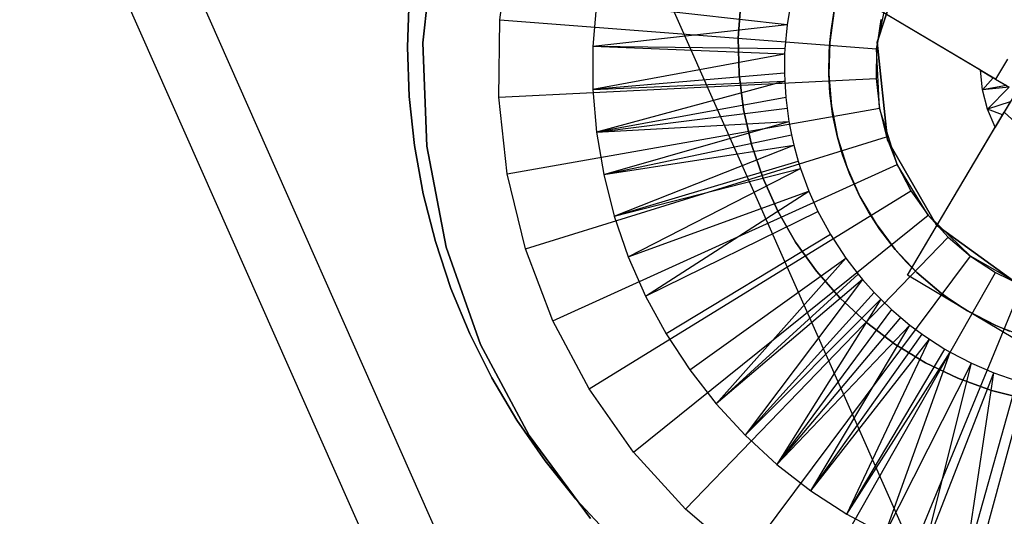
# Model space of a CAD drawing. Extents: x -390 to 397, y -401 to 400.
# Tile 108 of 192: x -350.47 to -345.26, y -160.68 to -158.06. Entities that reach past the tile are written whole.
import ezdxf

# ---------------------------------------------------------------- set-up
doc = ezdxf.new("R2010")
doc.units = 0
doc.header["$LTSCALE"] = 25.4
doc.layers.get('0').update_dxf_attribs({"linetype": 'CONTINUOUS'})

# ---------------------------------------------------------------- blocks, each defined once
blk = doc.blocks.new('FOURTY_ROUND_VII_ZWIS_STL')
at = {"color": 0}
for p, q in [((-352.3829, -145.8898, -936), (-344.7948, -163.0083, -936)), ((-352.3829, -145.8898, -936), (-344.7948, -163.0083, -936)), ((-352.3829, -145.8898, -934.5), (-344.7948, -163.0083, -934.5)), ((-352.3829, -145.8898, -934.5), (-344.7948, -163.0083, -934.5)), ((-354.4756, -146.7566, -934.1234), (-346.8425, -163.9768, -934.1234)), ((-354.4756, -146.7566, -934.1234), (-346.8425, -163.9768, -934.1234)), ((-354.8096, -146.895, -935.584), (-347.1692, -164.1314, -935.584)), ((-354.8096, -146.895, -935.584), (-347.1692, -164.1314, -935.584)), ((-348.2784, -157.6384, -895.4487), (-348.3381, -158.1807, -895.4487)), ((-348.3381, -158.1807, -897.9487), (-348.2784, -157.6384, -897.9487)), ((-348.3381, -158.1807, -897.9487), (-348.2784, -157.6384, -897.9487)), ((-348.2784, -157.6384, -895.4487), (-348.3381, -158.1807, -895.4487)), ((-347.9308, -158.0587, -893.9487), (-347.874, -157.6546, -893.9487)), ((-347.9308, -158.0587, -893.9487), (-347.874, -157.6546, -893.9487)), ((-345.7729, -157.6831, -902), (-345.9335, -158.1774, -902)), ((-345.9335, -158.1774, -900.5), (-345.7729, -157.6831, -900.5)), ((-345.7729, -157.6831, -902), (-345.9335, -158.1774, -902)), ((-345.9335, -158.1774, -900.5), (-345.7729, -157.6831, -900.5)), ((-345.3867, -158.3251, -893.9487), (-346.1691, -157.8607, -893.9487)), ((-345.3073, -158.3722, -895.9587), (-346.1691, -157.8607, -893.9487)), ((-345.3867, -158.3251, -893.9487), (-346.1691, -157.8607, -893.9487)), ((-345.3073, -158.3722, -895.9587), (-346.1691, -157.8607, -893.9487)), ((-345.9367, -158.2122, -897.9487), (-345.8737, -157.9052, -897.9487)), ((-345.9367, -158.2122, -897.9487), (-345.8737, -157.9052, -897.9487)), ((-348.4099, -157.9429, -895.43), (-348.4193, -158.2033, -895.43)), ((-348.4193, -158.2033, -899.43), (-348.4099, -157.9429, -899.43)), ((-348.4099, -157.9429, -895.43), (-348.4193, -158.2033, -895.43)), ((-348.4193, -158.2033, -899.43), (-348.4099, -157.9429, -899.43)), ((-346.6687, -158.1559, -895.43), (-346.6545, -157.967, -895.43)), ((-346.6545, -157.967, -899.43), (-346.6687, -158.1559, -899.43)), ((-346.6545, -157.967, -899.43), (-346.6687, -158.1559, -899.43)), ((-346.6687, -158.1559, -895.43), (-346.6545, -157.967, -895.43)), ((-346.3884, -157.9552, -895.3644), (-346.4102, -158.0849, -895.3644)), ((-347.4198, -157.9728, -893.9487), (-347.4382, -158.1993, -893.9487)), ((-347.4198, -157.9728, -893.9487), (-347.4382, -158.1993, -893.9487)), ((-347.4198, -157.9728, -894.3488), (-347.4382, -158.1993, -894.3488)), ((-347.4198, -157.9728, -894.3488), (-347.4382, -158.1993, -894.3488)), ((-346.4102, -158.0849, -895.3644), (-347.4198, -157.9728, -894.3488)), ((-346.4102, -158.0849, -895.3644), (-347.4198, -157.9728, -894.3488)), ((-346.1607, -158.0115, -901.9487), (-346.1847, -158.178, -901.9487)), ((-346.1607, -158.0115, -901.9487), (-346.1847, -158.178, -901.9487)), ((-346.1779, -158.1151, -895.9301), (-346.1607, -158.0115, -901.9487)), ((-346.1779, -158.1151, -895.9301), (-346.1607, -158.0115, -901.9487)), ((-346.1779, -158.1151, -895.9301), (-346.1607, -158.0115, -895.9301)), ((-347.9365, -158.4668, -893.9487), (-347.9308, -158.0587, -893.9487)), ((-347.9365, -158.4668, -893.9487), (-347.9308, -158.0587, -893.9487)), ((-347.9308, -158.0587, -893.9487), (-345.9367, -158.2122, -895.9487)), ((-347.9308, -158.0587, -893.9487), (-345.9367, -158.2122, -895.9487)), ((-345.9148, -158.0567, -895.9487), (-345.9367, -158.2122, -897.9487)), ((-345.9148, -158.0567, -895.9487), (-345.9367, -158.2122, -897.9487)), ((-345.9148, -158.0567, -895.9487), (-345.9367, -158.2122, -895.9487)), ((-345.9148, -158.0567, -895.9487), (-345.9367, -158.2122, -895.9487)), ((-346.4102, -158.0849, -895.3644), (-347.4382, -158.1993, -894.3488)), ((-346.4102, -158.0849, -895.3644), (-347.4382, -158.1993, -894.3488)), ((-346.4102, -158.0849, -895.3644), (-346.422, -158.2125, -895.3644)), ((-346.1847, -158.178, -895.9301), (-346.1779, -158.1151, -895.9301)), ((-346.1779, -158.1151, -895.9301), (-346.1847, -158.178, -901.9487)), ((-346.1779, -158.1151, -895.9301), (-346.1847, -158.178, -901.9487)), ((-346.6639, -158.3453, -895.43), (-346.6687, -158.1559, -895.43)), ((-346.6687, -158.1559, -899.43), (-346.6639, -158.3453, -899.43)), ((-346.6687, -158.1559, -899.43), (-346.6639, -158.3453, -899.43)), ((-346.6687, -158.1559, -899.43), (-346.6687, -158.1559, -895.43)), ((-346.6639, -158.3453, -895.43), (-346.6687, -158.1559, -895.43)), ((-346.6687, -158.1559, -899.43), (-346.6687, -158.1559, -895.43)), ((-348.4193, -158.2033, -895.43), (-348.4099, -158.4637, -895.43)), ((-348.4099, -158.4637, -899.43), (-348.4193, -158.2033, -899.43)), ((-348.4193, -158.2033, -895.43), (-348.4099, -158.4637, -895.43)), ((-348.4193, -158.2033, -895.43), (-348.4193, -158.2033, -899.43)), ((-348.4099, -158.4637, -899.43), (-348.4193, -158.2033, -899.43)), ((-348.4193, -158.2033, -895.43), (-348.4193, -158.2033, -899.43)), ((-348.3381, -158.1807, -895.4487), (-348.3164, -158.7258, -895.4487)), ((-348.3164, -158.7258, -897.9487), (-348.3381, -158.1807, -897.9487)), ((-348.3381, -158.1807, -897.9487), (-348.3381, -158.1807, -895.4487)), ((-348.3164, -158.7258, -897.9487), (-348.3381, -158.1807, -897.9487)), ((-348.3381, -158.1807, -895.4487), (-348.3164, -158.7258, -895.4487)), ((-348.3381, -158.1807, -897.9487), (-348.3381, -158.1807, -895.4487)), ((-347.4382, -158.1993, -893.9487), (-347.4378, -158.4266, -893.9487)), ((-347.4382, -158.1993, -893.9487), (-347.4378, -158.4266, -893.9487)), ((-347.4382, -158.1993, -893.9487), (-347.4382, -158.1993, -894.3488)), ((-347.4382, -158.1993, -894.3488), (-347.4378, -158.4266, -894.3488)), ((-347.4382, -158.1993, -893.9487), (-347.4382, -158.1993, -894.3488)), ((-346.422, -158.2125, -895.3644), (-347.4382, -158.1993, -894.3488)), ((-346.422, -158.2125, -895.3644), (-347.4382, -158.1993, -894.3488)), ((-346.4233, -158.2395, -895.3644), (-347.4382, -158.1993, -894.3488)), ((-346.4233, -158.2395, -895.3644), (-347.4382, -158.1993, -894.3488)), ((-347.4382, -158.1993, -894.3488), (-347.4378, -158.4266, -894.3488)), ((-346.422, -158.2125, -895.3644), (-346.4233, -158.2395, -895.3644)), ((-346.1899, -158.3462, -895.9301), (-346.1847, -158.178, -901.9487)), ((-346.1847, -158.178, -901.9487), (-346.1899, -158.3462, -901.9487)), ((-346.1899, -158.3462, -895.9301), (-346.1847, -158.178, -901.9487)), ((-346.1847, -158.178, -901.9487), (-346.1899, -158.3462, -901.9487)), ((-346.1899, -158.3462, -895.9301), (-346.1881, -158.2254, -895.9301)), ((-346.1881, -158.2254, -895.9301), (-346.1847, -158.178, -895.9301)), ((-346.1847, -158.178, -901.9487), (-346.1881, -158.2254, -895.9301)), ((-346.1847, -158.178, -901.9487), (-346.1881, -158.2254, -895.9301)), ((-346.1847, -158.178, -895.9301), (-346.1847, -158.178, -901.9487)), ((-346.1847, -158.178, -895.9301), (-346.1847, -158.178, -901.9487)), ((-345.9367, -158.2122, -897.9487), (-345.9389, -158.3691, -895.9487)), ((-345.9367, -158.2122, -895.9487), (-345.9389, -158.3691, -895.9487)), ((-345.9367, -158.2122, -897.9487), (-345.9389, -158.3691, -895.9487)), ((-345.9367, -158.2122, -895.9487), (-345.9389, -158.3691, -895.9487)), ((-345.9214, -158.5251, -897.9487), (-345.9367, -158.2122, -897.9487)), ((-345.9367, -158.2122, -895.9487), (-345.9367, -158.2122, -897.9487)), ((-345.9367, -158.2122, -895.9487), (-345.9367, -158.2122, -897.9487)), ((-345.9214, -158.5251, -897.9487), (-345.9367, -158.2122, -897.9487)), ((-345.9335, -158.1774, -902), (-345.8792, -158.6944, -902)), ((-345.8792, -158.6944, -900.5), (-345.9335, -158.1774, -900.5)), ((-345.9335, -158.1774, -902), (-345.8792, -158.6944, -902)), ((-345.9335, -158.1774, -902), (-345.9335, -158.1774, -900.5)), ((-345.8792, -158.6944, -900.5), (-345.9335, -158.1774, -900.5)), ((-345.9335, -158.1774, -902), (-345.9335, -158.1774, -900.5)), ((-346.4233, -158.2395, -895.3644), (-347.4378, -158.4266, -894.3488)), ((-346.4233, -158.2395, -895.3644), (-347.4378, -158.4266, -894.3488)), ((-346.4233, -158.2395, -895.3644), (-346.4243, -158.3407, -895.3644)), ((-345.2448, -158.2669, -895.9587), (-345.3073, -158.3722, -895.9587)), ((-345.3764, -158.4285, -893.9487), (-345.3867, -158.3251, -893.9487)), ((-345.3867, -158.3251, -893.9487), (-345.3201, -158.3646, -894.8678)), ((-345.3867, -158.3251, -893.9487), (-345.3201, -158.3646, -894.8678)), ((-345.3764, -158.4285, -893.9487), (-345.3867, -158.3251, -893.9487)), ((-347.9365, -158.4668, -893.9487), (-345.9389, -158.3691, -895.9487)), ((-347.9365, -158.4668, -893.9487), (-345.9389, -158.3691, -895.9487)), ((-346.4243, -158.3407, -895.3644), (-347.4378, -158.4266, -894.3488)), ((-346.4243, -158.3407, -895.3644), (-347.4378, -158.4266, -894.3488)), ((-347.4378, -158.4266, -894.3488), (-346.4231, -158.3828, -895.3644)), ((-347.4378, -158.4266, -894.3488), (-346.4231, -158.3828, -895.3644)), ((-346.4231, -158.3828, -895.3644), (-347.4186, -158.6531, -894.3488)), ((-346.4231, -158.3828, -895.3644), (-347.4186, -158.6531, -894.3488)), ((-346.6404, -158.5332, -895.43), (-346.6639, -158.3453, -895.43)), ((-346.6639, -158.3453, -899.43), (-346.6404, -158.5332, -899.43)), ((-346.6639, -158.3453, -899.43), (-346.6404, -158.5332, -899.43)), ((-346.6639, -158.3453, -899.43), (-346.6639, -158.3453, -895.43)), ((-346.6404, -158.5332, -895.43), (-346.6639, -158.3453, -895.43)), ((-346.6639, -158.3453, -899.43), (-346.6639, -158.3453, -895.43)), ((-346.4243, -158.3407, -895.3644), (-346.4231, -158.3828, -895.3644)), ((-346.4231, -158.3828, -895.3644), (-346.4172, -158.4686, -895.3644)), ((-346.1839, -158.447, -895.9301), (-346.1899, -158.3462, -901.9487)), ((-346.1899, -158.3462, -901.9487), (-346.1762, -158.5138, -901.9487)), ((-346.1839, -158.447, -895.9301), (-346.1899, -158.3462, -901.9487)), ((-346.1839, -158.447, -895.9301), (-346.1899, -158.3462, -895.9301)), ((-346.1899, -158.3462, -895.9301), (-346.1899, -158.3462, -901.9487)), ((-346.1899, -158.3462, -895.9301), (-346.1899, -158.3462, -901.9487)), ((-346.1899, -158.3462, -901.9487), (-346.1762, -158.5138, -901.9487)), ((-345.9389, -158.3691, -895.9487), (-345.9214, -158.5251, -897.9487)), ((-345.9389, -158.3691, -895.9487), (-345.9214, -158.5251, -897.9487)), ((-345.9389, -158.3691, -895.9487), (-345.9214, -158.5251, -895.9487)), ((-345.9389, -158.3691, -895.9487), (-345.9214, -158.5251, -895.9487)), ((-345.3764, -158.4285, -893.9487), (-345.3201, -158.3646, -894.8678)), ((-345.3764, -158.4285, -893.9487), (-345.3201, -158.3646, -894.8678)), ((-345.3201, -158.3646, -894.8678), (-345.2498, -158.4063, -895.7864)), ((-345.3201, -158.3646, -894.8678), (-345.2498, -158.4063, -895.7864)), ((-345.3073, -158.3722, -895.9587), (-345.2361, -158.4145, -895.9587)), ((-347.4378, -158.4266, -893.9487), (-347.4186, -158.6531, -893.9487)), ((-347.4378, -158.4266, -893.9487), (-347.4186, -158.6531, -893.9487)), ((-347.4378, -158.4266, -893.9487), (-347.4378, -158.4266, -894.3488)), ((-347.4378, -158.4266, -894.3488), (-347.4186, -158.6531, -894.3488)), ((-347.4378, -158.4266, -893.9487), (-347.4378, -158.4266, -894.3488)), ((-347.4378, -158.4266, -894.3488), (-347.4186, -158.6531, -894.3488)), ((-345.2498, -158.4063, -895.7864), (-345.3764, -158.4285, -893.9487)), ((-345.2498, -158.4063, -895.7864), (-345.3764, -158.4285, -893.9487)), ((-345.2361, -158.4145, -895.9587), (-345.3764, -158.4285, -893.9487)), ((-345.2361, -158.4145, -895.9587), (-345.3764, -158.4285, -893.9487)), ((-345.3503, -158.531, -893.9487), (-345.3764, -158.4285, -893.9487)), ((-345.3503, -158.531, -893.9487), (-345.3764, -158.4285, -893.9487)), ((-345.2361, -158.4145, -895.9587), (-345.3503, -158.531, -893.9487)), ((-345.2361, -158.4145, -895.9587), (-345.3503, -158.531, -893.9487)), ((-348.4099, -158.4637, -895.43), (-348.3821, -158.7227, -895.43)), ((-348.3821, -158.7227, -899.43), (-348.4099, -158.4637, -899.43)), ((-348.4099, -158.4637, -895.43), (-348.3821, -158.7227, -895.43)), ((-348.4099, -158.4637, -895.43), (-348.4099, -158.4637, -899.43)), ((-348.3821, -158.7227, -899.43), (-348.4099, -158.4637, -899.43)), ((-348.4099, -158.4637, -895.43), (-348.4099, -158.4637, -899.43)), ((-347.891, -158.8724, -893.9487), (-347.9365, -158.4668, -893.9487)), ((-347.891, -158.8724, -893.9487), (-347.9365, -158.4668, -893.9487)), ((-346.4172, -158.4686, -895.3644), (-347.4186, -158.6531, -894.3488)), ((-346.4172, -158.4686, -895.3644), (-347.4186, -158.6531, -894.3488)), ((-346.4172, -158.4686, -895.3644), (-346.4109, -158.5257, -895.3644)), ((-346.1762, -158.5138, -895.9301), (-346.1839, -158.447, -895.9301)), ((-346.1839, -158.447, -895.9301), (-346.1762, -158.5138, -901.9487)), ((-346.1839, -158.447, -895.9301), (-346.1762, -158.5138, -901.9487)), ((-345.2203, -158.4761, -895.9587), (-345.2626, -158.5474, -895.9587)), ((-347.891, -158.8724, -893.9487), (-345.9214, -158.5251, -895.9487)), ((-347.891, -158.8724, -893.9487), (-345.9214, -158.5251, -895.9487)), ((-347.4186, -158.6531, -894.3488), (-346.4109, -158.5257, -895.3644)), ((-347.4186, -158.6531, -894.3488), (-346.4109, -158.5257, -895.3644)), ((-346.5982, -158.7179, -895.43), (-346.6404, -158.5332, -895.43)), ((-346.6404, -158.5332, -899.43), (-346.5982, -158.7179, -899.43)), ((-346.6404, -158.5332, -899.43), (-346.5982, -158.7179, -899.43)), ((-346.6404, -158.5332, -899.43), (-346.6404, -158.5332, -895.43)), ((-346.5982, -158.7179, -895.43), (-346.6404, -158.5332, -895.43)), ((-346.6404, -158.5332, -899.43), (-346.6404, -158.5332, -895.43)), ((-346.4109, -158.5257, -895.3644), (-346.4006, -158.5957, -895.3644)), ((-346.1696, -158.5569, -895.9301), (-346.1762, -158.5138, -895.9301)), ((-346.1762, -158.5138, -895.9301), (-346.1762, -158.5138, -901.9487)), ((-346.1762, -158.5138, -901.9487), (-346.1696, -158.5569, -895.9301)), ((-346.1762, -158.5138, -895.9301), (-346.1762, -158.5138, -901.9487)), ((-346.1438, -158.6789, -895.9301), (-346.1762, -158.5138, -901.9487)), ((-346.1762, -158.5138, -901.9487), (-346.1438, -158.6789, -901.9487)), ((-346.1438, -158.6789, -895.9301), (-346.1762, -158.5138, -901.9487)), ((-346.1762, -158.5138, -901.9487), (-346.1696, -158.5569, -895.9301)), ((-346.1762, -158.5138, -901.9487), (-346.1438, -158.6789, -901.9487)), ((-345.9214, -158.5251, -897.9487), (-345.8845, -158.6777, -895.9487)), ((-345.8287, -158.8245, -897.9487), (-345.9214, -158.5251, -897.9487)), ((-345.9214, -158.5251, -895.9487), (-345.9214, -158.5251, -897.9487)), ((-345.9214, -158.5251, -895.9487), (-345.9214, -158.5251, -897.9487)), ((-345.9214, -158.5251, -895.9487), (-345.8845, -158.6777, -895.9487)), ((-345.9214, -158.5251, -897.9487), (-345.8845, -158.6777, -895.9487)), ((-345.8287, -158.8245, -897.9487), (-345.9214, -158.5251, -897.9487)), ((-345.9214, -158.5251, -895.9487), (-345.8845, -158.6777, -895.9487)), ((-345.2297, -158.492, -895.7602), (-345.3503, -158.531, -893.9487)), ((-345.2297, -158.492, -895.7602), (-345.3503, -158.531, -893.9487)), ((-345.3097, -158.6268, -893.9487), (-345.3503, -158.531, -893.9487)), ((-345.3097, -158.6268, -893.9487), (-345.3503, -158.531, -893.9487)), ((-345.2702, -158.5602, -894.8678), (-345.3503, -158.531, -893.9487)), ((-345.2702, -158.5602, -894.8678), (-345.3503, -158.531, -893.9487)), ((-345.2297, -158.492, -895.7602), (-345.2702, -158.5602, -894.8678)), ((-345.2297, -158.492, -895.7602), (-345.2702, -158.5602, -894.8678)), ((-346.1438, -158.6789, -895.9301), (-346.1696, -158.5569, -895.9301)), ((-345.7741, -159.4092, -893.9487), (-345.2626, -158.5474, -895.9587)), ((-345.7741, -159.4092, -893.9487), (-345.2626, -158.5474, -895.9587)), ((-345.2702, -158.5602, -894.8678), (-345.3097, -158.6268, -893.9487)), ((-345.2702, -158.5602, -894.8678), (-345.3097, -158.6268, -893.9487)), ((-345.2626, -158.5474, -895.9587), (-345.0157, -158.7702, -895.8271)), ((-347.4186, -158.6531, -894.3488), (-346.4006, -158.5957, -895.3644)), ((-347.4186, -158.6531, -894.3488), (-346.4006, -158.5957, -895.3644)), ((-347.3808, -158.8772, -894.3488), (-346.4006, -158.5957, -895.3644)), ((-347.3808, -158.8772, -894.3488), (-346.4006, -158.5957, -895.3644)), ((-346.4006, -158.5957, -895.3644), (-346.3871, -158.667, -895.3644)), ((-345.7741, -159.4092, -893.9487), (-345.3097, -158.6268, -893.9487)), ((-345.7741, -159.4092, -893.9487), (-345.3097, -158.6268, -893.9487)), ((-347.795, -159.2691, -893.9487), (-345.8845, -158.6777, -895.9487)), ((-347.795, -159.2691, -893.9487), (-345.8845, -158.6777, -895.9487)), ((-347.4186, -158.6531, -893.9487), (-347.3808, -158.8772, -893.9487)), ((-347.4186, -158.6531, -893.9487), (-347.3808, -158.8772, -893.9487)), ((-347.4186, -158.6531, -893.9487), (-347.4186, -158.6531, -894.3488)), ((-347.4186, -158.6531, -894.3488), (-347.3808, -158.8772, -894.3488)), ((-347.4186, -158.6531, -893.9487), (-347.4186, -158.6531, -894.3488)), ((-347.4186, -158.6531, -894.3488), (-347.3808, -158.8772, -894.3488)), ((-347.3808, -158.8772, -894.3488), (-346.3871, -158.667, -895.3644)), ((-347.3808, -158.8772, -894.3488), (-346.3871, -158.667, -895.3644)), ((-346.3871, -158.667, -895.3644), (-346.3747, -158.7213, -895.3644)), ((-346.1168, -158.7721, -895.9301), (-346.1438, -158.6789, -901.9487)), ((-346.1438, -158.6789, -901.9487), (-346.0931, -158.8393, -901.9487)), ((-346.1168, -158.7721, -895.9301), (-346.1438, -158.6789, -901.9487)), ((-346.1168, -158.7721, -895.9301), (-346.1438, -158.6789, -895.9301)), ((-346.1438, -158.6789, -895.9301), (-346.1438, -158.6789, -901.9487)), ((-346.1438, -158.6789, -895.9301), (-346.1438, -158.6789, -901.9487)), ((-346.1438, -158.6789, -901.9487), (-346.0931, -158.8393, -901.9487)), ((-345.8845, -158.6777, -895.9487), (-345.8287, -158.8245, -897.9487)), ((-345.8845, -158.6777, -895.9487), (-345.8287, -158.8245, -897.9487)), ((-345.8845, -158.6777, -895.9487), (-345.8287, -158.8245, -895.9487)), ((-345.8845, -158.6777, -895.9487), (-345.8287, -158.8245, -895.9487)), ((-345.8792, -158.6944, -902), (-345.6193, -159.1445, -902)), ((-345.6193, -159.1445, -900.5), (-345.8792, -158.6944, -900.5)), ((-345.8792, -158.6944, -902), (-345.6193, -159.1445, -902)), ((-345.8792, -158.6944, -902), (-345.8792, -158.6944, -900.5)), ((-345.6193, -159.1445, -900.5), (-345.8792, -158.6944, -900.5)), ((-345.8792, -158.6944, -902), (-345.8792, -158.6944, -900.5)), ((-348.3821, -158.7227, -895.43), (-348.3358, -158.9791, -895.43)), ((-348.3358, -158.9791, -899.43), (-348.3821, -158.7227, -899.43)), ((-348.3821, -158.7227, -895.43), (-348.3358, -158.9791, -895.43)), ((-348.3821, -158.7227, -895.43), (-348.3821, -158.7227, -899.43)), ((-348.3358, -158.9791, -899.43), (-348.3821, -158.7227, -899.43)), ((-348.3821, -158.7227, -895.43), (-348.3821, -158.7227, -899.43)), ((-348.3164, -158.7258, -895.4487), (-348.2136, -159.2616, -895.4487)), ((-348.2136, -159.2616, -897.9487), (-348.3164, -158.7258, -897.9487)), ((-348.3164, -158.7258, -897.9487), (-348.3164, -158.7258, -895.4487)), ((-348.2136, -159.2616, -897.9487), (-348.3164, -158.7258, -897.9487)), ((-348.3164, -158.7258, -895.4487), (-348.2136, -159.2616, -895.4487)), ((-348.3164, -158.7258, -897.9487), (-348.3164, -158.7258, -895.4487)), ((-347.3808, -158.8772, -894.3488), (-346.3747, -158.7213, -895.3644)), ((-347.3808, -158.8772, -894.3488), (-346.3747, -158.7213, -895.3644)), ((-347.3246, -159.0974, -894.3488), (-346.3747, -158.7213, -895.3644)), ((-347.3246, -159.0974, -894.3488), (-346.3747, -158.7213, -895.3644)), ((-346.5379, -158.8974, -895.43), (-346.5982, -158.7179, -895.43)), ((-346.5982, -158.7179, -899.43), (-346.5379, -158.8974, -899.43)), ((-346.5982, -158.7179, -899.43), (-346.5379, -158.8974, -899.43)), ((-346.5982, -158.7179, -899.43), (-346.5982, -158.7179, -895.43)), ((-346.5379, -158.8974, -895.43), (-346.5982, -158.7179, -895.43)), ((-346.5982, -158.7179, -899.43), (-346.5982, -158.7179, -895.43)), ((-346.3747, -158.7213, -895.3644), (-346.3517, -158.8059, -895.3644)), ((-346.0931, -158.8393, -895.9301), (-346.1168, -158.7721, -895.9301)), ((-346.1168, -158.7721, -895.9301), (-346.0931, -158.8393, -901.9487)), ((-346.1168, -158.7721, -895.9301), (-346.0931, -158.8393, -901.9487)), ((-347.6501, -159.6507, -893.9487), (-345.8287, -158.8245, -895.9487)), ((-347.6501, -159.6507, -893.9487), (-345.8287, -158.8245, -895.9487)), ((-347.3246, -159.0974, -894.3488), (-346.3517, -158.8059, -895.3644)), ((-347.3246, -159.0974, -894.3488), (-346.3517, -158.8059, -895.3644)), ((-347.3246, -159.0974, -894.3488), (-346.3396, -158.8445, -895.3644)), ((-347.3246, -159.0974, -894.3488), (-346.3396, -158.8445, -895.3644)), ((-347.2505, -159.3123, -894.3488), (-346.3396, -158.8445, -895.3644)), ((-347.2505, -159.3123, -894.3488), (-346.3396, -158.8445, -895.3644)), ((-346.3517, -158.8059, -895.3644), (-346.3396, -158.8445, -895.3644)), ((-346.3396, -158.8445, -895.3644), (-346.2955, -158.9649, -895.3644)), ((-346.0786, -158.8761, -895.9301), (-346.0931, -158.8393, -895.9301)), ((-346.0931, -158.8393, -895.9301), (-346.0931, -158.8393, -901.9487)), ((-346.0931, -158.8393, -901.9487), (-346.0786, -158.8761, -895.9301)), ((-346.0931, -158.8393, -895.9301), (-346.0931, -158.8393, -901.9487)), ((-346.0248, -158.993, -895.9301), (-346.0931, -158.8393, -901.9487)), ((-346.0931, -158.8393, -901.9487), (-346.0248, -158.993, -901.9487)), ((-346.0248, -158.993, -895.9301), (-346.0931, -158.8393, -901.9487)), ((-346.0931, -158.8393, -901.9487), (-346.0786, -158.8761, -895.9301)), ((-346.0931, -158.8393, -901.9487), (-346.0248, -158.993, -901.9487)), ((-345.8287, -158.8245, -897.9487), (-345.755, -158.9631, -895.9487)), ((-345.6645, -159.0913, -897.9487), (-345.8287, -158.8245, -897.9487)), ((-345.8287, -158.8245, -895.9487), (-345.8287, -158.8245, -897.9487)), ((-345.8287, -158.8245, -895.9487), (-345.8287, -158.8245, -897.9487)), ((-345.8287, -158.8245, -895.9487), (-345.755, -158.9631, -895.9487)), ((-345.8287, -158.8245, -897.9487), (-345.755, -158.9631, -895.9487)), ((-345.6645, -159.0913, -897.9487), (-345.8287, -158.8245, -897.9487)), ((-345.8287, -158.8245, -895.9487), (-345.755, -158.9631, -895.9487)), ((-347.795, -159.2691, -893.9487), (-347.891, -158.8724, -893.9487)), ((-347.795, -159.2691, -893.9487), (-347.891, -158.8724, -893.9487)), ((-347.3808, -158.8772, -893.9487), (-347.3246, -159.0974, -893.9487)), ((-347.3808, -158.8772, -893.9487), (-347.3246, -159.0974, -893.9487)), ((-347.3808, -158.8772, -893.9487), (-347.3808, -158.8772, -894.3488)), ((-347.3808, -158.8772, -894.3488), (-347.3246, -159.0974, -894.3488)), ((-347.3808, -158.8772, -893.9487), (-347.3808, -158.8772, -894.3488)), ((-347.3808, -158.8772, -894.3488), (-347.3246, -159.0974, -894.3488)), ((-346.46, -159.0701, -895.43), (-346.5379, -158.8974, -895.43)), ((-346.5379, -158.8974, -899.43), (-346.46, -159.0701, -899.43)), ((-346.5379, -158.8974, -899.43), (-346.46, -159.0701, -899.43)), ((-346.5379, -158.8974, -899.43), (-346.5379, -158.8974, -895.43)), ((-346.46, -159.0701, -895.43), (-346.5379, -158.8974, -895.43)), ((-346.5379, -158.8974, -899.43), (-346.5379, -158.8974, -895.43)), ((-346.0248, -158.993, -895.9301), (-346.0786, -158.8761, -895.9301)), ((-348.3358, -158.9791, -895.43), (-348.2714, -159.2316, -895.43)), ((-348.2714, -159.2316, -899.43), (-348.3358, -158.9791, -899.43)), ((-348.3358, -158.9791, -895.43), (-348.2714, -159.2316, -895.43)), ((-348.3358, -158.9791, -895.43), (-348.3358, -158.9791, -899.43)), ((-348.2714, -159.2316, -899.43), (-348.3358, -158.9791, -899.43)), ((-348.3358, -158.9791, -895.43), (-348.3358, -158.9791, -899.43)), ((-347.4585, -160.011, -893.9487), (-345.755, -158.9631, -895.9487)), ((-347.4585, -160.011, -893.9487), (-345.755, -158.9631, -895.9487)), ((-347.2505, -159.3123, -894.3488), (-346.2955, -158.9649, -895.3644)), ((-347.2505, -159.3123, -894.3488), (-346.2955, -158.9649, -895.3644)), ((-347.1588, -159.5203, -894.3488), (-346.2955, -158.9649, -895.3644)), ((-347.1588, -159.5203, -894.3488), (-346.2955, -158.9649, -895.3644)), ((-346.2955, -158.9649, -895.3644), (-346.2471, -159.0726, -895.3644)), ((-345.9798, -159.0744, -895.9301), (-346.0248, -158.993, -901.9487)), ((-346.0248, -158.993, -901.9487), (-345.9398, -159.1381, -901.9487)), ((-345.9798, -159.0744, -895.9301), (-346.0248, -158.993, -901.9487)), ((-345.9798, -159.0744, -895.9301), (-346.0248, -158.993, -895.9301)), ((-346.0248, -158.993, -895.9301), (-346.0248, -158.993, -901.9487)), ((-346.0248, -158.993, -895.9301), (-346.0248, -158.993, -901.9487)), ((-346.0248, -158.993, -901.9487), (-345.9398, -159.1381, -901.9487)), ((-345.755, -158.9631, -895.9487), (-345.6645, -159.0913, -897.9487)), ((-345.755, -158.9631, -895.9487), (-345.6645, -159.0913, -897.9487)), ((-345.755, -158.9631, -895.9487), (-345.6645, -159.0913, -895.9487)), ((-345.755, -158.9631, -895.9487), (-345.6645, -159.0913, -895.9487)), ((-347.3246, -159.0974, -893.9487), (-347.2505, -159.3123, -893.9487)), ((-347.3246, -159.0974, -893.9487), (-347.2505, -159.3123, -893.9487)), ((-347.3246, -159.0974, -893.9487), (-347.3246, -159.0974, -894.3488)), ((-347.3246, -159.0974, -894.3488), (-347.2505, -159.3123, -894.3488)), ((-347.3246, -159.0974, -893.9487), (-347.3246, -159.0974, -894.3488)), ((-347.3246, -159.0974, -894.3488), (-347.2505, -159.3123, -894.3488)), ((-347.2232, -160.3445, -893.9487), (-345.6645, -159.0913, -895.9487)), ((-347.2232, -160.3445, -893.9487), (-345.6645, -159.0913, -895.9487)), ((-347.1588, -159.5203, -894.3488), (-346.2471, -159.0726, -895.3644)), ((-347.1588, -159.5203, -894.3488), (-346.2471, -159.0726, -895.3644)), ((-346.3653, -159.2341, -895.43), (-346.46, -159.0701, -895.43)), ((-346.46, -159.0701, -899.43), (-346.3653, -159.2341, -899.43)), ((-346.46, -159.0701, -899.43), (-346.3653, -159.2341, -899.43)), ((-346.46, -159.0701, -899.43), (-346.46, -159.0701, -895.43)), ((-346.3653, -159.2341, -895.43), (-346.46, -159.0701, -895.43)), ((-346.46, -159.0701, -899.43), (-346.46, -159.0701, -895.43)), ((-346.2471, -159.0726, -895.3644), (-346.1812, -159.1942, -895.3644)), ((-345.9398, -159.1381, -895.9301), (-345.9798, -159.0744, -895.9301)), ((-345.9798, -159.0744, -895.9301), (-345.9398, -159.1381, -901.9487)), ((-345.9798, -159.0744, -895.9301), (-345.9398, -159.1381, -901.9487)), ((-345.6645, -159.0913, -897.9487), (-345.5587, -159.2073, -895.9487)), ((-345.4391, -159.309, -897.9487), (-345.6645, -159.0913, -897.9487)), ((-345.6645, -159.0913, -895.9487), (-345.6645, -159.0913, -897.9487)), ((-345.6645, -159.0913, -895.9487), (-345.6645, -159.0913, -897.9487)), ((-345.6645, -159.0913, -895.9487), (-345.5587, -159.2073, -895.9487)), ((-345.6645, -159.0913, -897.9487), (-345.5587, -159.2073, -895.9487)), ((-345.4391, -159.309, -897.9487), (-345.6645, -159.0913, -897.9487)), ((-345.6645, -159.0913, -895.9487), (-345.5587, -159.2073, -895.9487)), ((-345.9197, -159.1676, -895.9301), (-345.9398, -159.1381, -895.9301)), ((-345.9398, -159.1381, -895.9301), (-345.9398, -159.1381, -901.9487)), ((-345.9398, -159.1381, -901.9487), (-345.9197, -159.1676, -895.9301)), ((-345.9398, -159.1381, -895.9301), (-345.9398, -159.1381, -901.9487)), ((-345.839, -159.2728, -895.9301), (-345.9398, -159.1381, -901.9487)), ((-345.9398, -159.1381, -901.9487), (-345.839, -159.2728, -901.9487)), ((-345.839, -159.2728, -895.9301), (-345.9398, -159.1381, -901.9487)), ((-345.9398, -159.1381, -901.9487), (-345.9197, -159.1676, -895.9301)), ((-345.9398, -159.1381, -901.9487), (-345.839, -159.2728, -901.9487)), ((-345.6193, -159.1445, -902), (-345.1988, -159.45, -902)), ((-345.1988, -159.45, -900.5), (-345.6193, -159.1445, -900.5)), ((-345.6193, -159.1445, -902), (-345.1988, -159.45, -902)), ((-345.6193, -159.1445, -902), (-345.6193, -159.1445, -900.5)), ((-345.1988, -159.45, -900.5), (-345.6193, -159.1445, -900.5)), ((-345.6193, -159.1445, -902), (-345.6193, -159.1445, -900.5)), ((-346.1812, -159.1942, -895.3644), (-347.0502, -159.72, -894.3488)), ((-346.1812, -159.1942, -895.3644), (-347.0502, -159.72, -894.3488)), ((-346.948, -160.6459, -893.9487), (-345.5587, -159.2073, -895.9487)), ((-346.948, -160.6459, -893.9487), (-345.5587, -159.2073, -895.9487)), ((-346.1812, -159.1942, -895.3644), (-346.1, -159.3184, -895.3644)), ((-345.839, -159.2728, -895.9301), (-345.9197, -159.1676, -895.9301)), ((-345.5587, -159.2073, -895.9487), (-345.4391, -159.309, -897.9487)), ((-345.5587, -159.2073, -895.9487), (-345.4391, -159.309, -897.9487)), ((-345.5587, -159.2073, -895.9487), (-345.4391, -159.309, -895.9487)), ((-345.5587, -159.2073, -895.9487), (-345.4391, -159.309, -895.9487)), ((-348.2714, -159.2316, -895.43), (-348.1891, -159.4788, -895.43)), ((-348.1891, -159.4788, -899.43), (-348.2714, -159.2316, -899.43)), ((-348.2714, -159.2316, -895.43), (-348.1891, -159.4788, -895.43)), ((-348.2714, -159.2316, -895.43), (-348.2714, -159.2316, -899.43)), ((-348.1891, -159.4788, -899.43), (-348.2714, -159.2316, -899.43)), ((-348.2714, -159.2316, -895.43), (-348.2714, -159.2316, -899.43)), ((-348.2136, -159.2616, -895.4487), (-348.0322, -159.776, -895.4487)), ((-348.0322, -159.776, -897.9487), (-348.2136, -159.2616, -897.9487)), ((-348.2136, -159.2616, -897.9487), (-348.2136, -159.2616, -895.4487)), ((-348.0322, -159.776, -897.9487), (-348.2136, -159.2616, -897.9487)), ((-348.2136, -159.2616, -895.4487), (-348.0322, -159.776, -895.4487)), ((-348.2136, -159.2616, -897.9487), (-348.2136, -159.2616, -895.4487)), ((-347.6501, -159.6507, -893.9487), (-347.795, -159.2691, -893.9487)), ((-347.6501, -159.6507, -893.9487), (-347.795, -159.2691, -893.9487)), ((-346.2547, -159.3879, -895.43), (-346.3653, -159.2341, -895.43)), ((-346.3653, -159.2341, -899.43), (-346.2547, -159.3879, -899.43)), ((-346.3653, -159.2341, -899.43), (-346.2547, -159.3879, -899.43)), ((-346.3653, -159.2341, -899.43), (-346.3653, -159.2341, -895.43)), ((-346.2547, -159.3879, -895.43), (-346.3653, -159.2341, -895.43)), ((-346.3653, -159.2341, -899.43), (-346.3653, -159.2341, -895.43)), ((-347.2505, -159.3123, -893.9487), (-347.1588, -159.5203, -893.9487)), ((-347.2505, -159.3123, -893.9487), (-347.1588, -159.5203, -893.9487)), ((-347.2505, -159.3123, -893.9487), (-347.2505, -159.3123, -894.3488)), ((-347.2505, -159.3123, -894.3488), (-347.1588, -159.5203, -894.3488)), ((-347.2505, -159.3123, -893.9487), (-347.2505, -159.3123, -894.3488)), ((-347.2505, -159.3123, -894.3488), (-347.1588, -159.5203, -894.3488)), ((-346.9256, -159.91, -894.3488), (-346.1, -159.3184, -895.3644)), ((-346.9256, -159.91, -894.3488), (-346.1, -159.3184, -895.3644)), ((-346.1, -159.3184, -895.3644), (-346.7857, -160.0891, -894.3488)), ((-346.1, -159.3184, -895.3644), (-346.7857, -160.0891, -894.3488)), ((-346.6372, -160.9105, -893.9487), (-345.4391, -159.309, -895.9487)), ((-346.6372, -160.9105, -893.9487), (-345.4391, -159.309, -895.9487)), ((-346.1, -159.3184, -895.3644), (-346.0345, -159.4041, -895.3644)), ((-345.7797, -159.3393, -895.9301), (-345.839, -159.2728, -901.9487)), ((-345.839, -159.2728, -901.9487), (-345.7237, -159.3953, -901.9487)), ((-345.7797, -159.3393, -895.9301), (-345.839, -159.2728, -901.9487)), ((-345.7797, -159.3393, -895.9301), (-345.839, -159.2728, -895.9301)), ((-345.839, -159.2728, -895.9301), (-345.839, -159.2728, -901.9487)), ((-345.839, -159.2728, -895.9301), (-345.839, -159.2728, -901.9487)), ((-345.839, -159.2728, -901.9487), (-345.7237, -159.3953, -901.9487)), ((-345.4391, -159.309, -897.9487), (-345.3078, -159.3949, -895.9487)), ((-345.1667, -159.4638, -897.9487), (-345.4391, -159.309, -897.9487)), ((-345.4391, -159.309, -895.9487), (-345.4391, -159.309, -897.9487)), ((-345.4391, -159.309, -895.9487), (-345.4391, -159.309, -897.9487)), ((-345.4391, -159.309, -895.9487), (-345.3078, -159.3949, -895.9487)), ((-345.4391, -159.309, -897.9487), (-345.3078, -159.3949, -895.9487)), ((-345.1667, -159.4638, -897.9487), (-345.4391, -159.309, -897.9487)), ((-345.4391, -159.309, -895.9487), (-345.3078, -159.3949, -895.9487)), ((-345.7237, -159.3953, -895.9301), (-345.7797, -159.3393, -895.9301)), ((-345.7797, -159.3393, -895.9301), (-345.7237, -159.3953, -901.9487)), ((-345.7797, -159.3393, -895.9301), (-345.7237, -159.3953, -901.9487)), ((-346.0345, -159.4041, -895.3644), (-346.7857, -160.0891, -894.3488)), ((-346.0345, -159.4041, -895.3644), (-346.7857, -160.0891, -894.3488)), ((-346.2957, -161.1339, -893.9487), (-345.3078, -159.3949, -895.9487)), ((-346.2957, -161.1339, -893.9487), (-345.3078, -159.3949, -895.9487)), ((-346.1294, -159.5299, -895.43), (-346.2547, -159.3879, -895.43)), ((-346.2547, -159.3879, -899.43), (-346.1294, -159.5299, -899.43)), ((-346.2547, -159.3879, -899.43), (-346.1294, -159.5299, -899.43)), ((-346.2547, -159.3879, -899.43), (-346.2547, -159.3879, -895.43)), ((-346.1294, -159.5299, -895.43), (-346.2547, -159.3879, -895.43)), ((-346.2547, -159.3879, -899.43), (-346.2547, -159.3879, -895.43)), ((-346.0345, -159.4041, -895.3644), (-346.0118, -159.4313, -895.3644)), ((-345.1377, -159.7868, -893.9487), (-345.7741, -159.4092, -893.9487)), ((-345.1377, -159.7868, -893.9487), (-345.7741, -159.4092, -893.9487)), ((-345.7005, -159.4169, -895.9301), (-345.7237, -159.3953, -895.9301)), ((-345.7237, -159.3953, -895.9301), (-345.7237, -159.3953, -901.9487)), ((-345.7237, -159.3953, -901.9487), (-345.7005, -159.4169, -895.9301)), ((-345.7237, -159.3953, -895.9301), (-345.7237, -159.3953, -901.9487)), ((-345.5955, -159.5042, -895.9301), (-345.7237, -159.3953, -901.9487)), ((-345.7237, -159.3953, -901.9487), (-345.5955, -159.5042, -901.9487)), ((-345.5955, -159.5042, -895.9301), (-345.7237, -159.3953, -901.9487)), ((-345.6159, -159.4885, -895.9301), (-345.7237, -159.3953, -901.9487)), ((-345.6159, -159.4885, -895.9301), (-345.7237, -159.3953, -901.9487)), ((-345.7237, -159.3953, -901.9487), (-345.7005, -159.4169, -895.9301)), ((-345.7237, -159.3953, -901.9487), (-345.5955, -159.5042, -901.9487)), ((-345.6159, -159.4885, -895.9301), (-345.7005, -159.4169, -895.9301)), ((-345.3078, -159.3949, -895.9487), (-345.1667, -159.4638, -897.9487)), ((-345.3078, -159.3949, -895.9487), (-345.1667, -159.4638, -897.9487)), ((-345.3078, -159.3949, -895.9487), (-345.1667, -159.4638, -895.9487)), ((-345.3078, -159.3949, -895.9487), (-345.1667, -159.4638, -895.9487)), ((-348.1891, -159.4788, -895.43), (-348.0894, -159.7195, -895.43)), ((-348.0894, -159.7195, -899.43), (-348.1891, -159.4788, -899.43)), ((-348.1891, -159.4788, -895.43), (-348.0894, -159.7195, -895.43)), ((-348.1891, -159.4788, -895.43), (-348.1891, -159.4788, -899.43)), ((-348.0894, -159.7195, -899.43), (-348.1891, -159.4788, -899.43)), ((-348.1891, -159.4788, -895.43), (-348.1891, -159.4788, -899.43)), ((-346.0118, -159.4313, -895.3644), (-346.7857, -160.0891, -894.3488)), ((-346.0118, -159.4313, -895.3644), (-346.7857, -160.0891, -894.3488)), ((-346.0118, -159.4313, -895.3644), (-346.6314, -160.2561, -894.3488)), ((-346.0118, -159.4313, -895.3644), (-346.6314, -160.2561, -894.3488)), ((-346.0118, -159.4313, -895.3644), (-345.9498, -159.5004, -895.3644)), ((-345.9288, -161.3129, -893.9487), (-345.1667, -159.4638, -895.9487)), ((-345.9288, -161.3129, -893.9487), (-345.1667, -159.4638, -895.9487)), ((-347.1588, -159.5203, -893.9487), (-347.0502, -159.72, -893.9487)), ((-347.1588, -159.5203, -893.9487), (-347.0502, -159.72, -893.9487)), ((-347.1588, -159.5203, -893.9487), (-347.1588, -159.5203, -894.3488)), ((-347.1588, -159.5203, -894.3488), (-347.0502, -159.72, -894.3488)), ((-347.1588, -159.5203, -893.9487), (-347.1588, -159.5203, -894.3488)), ((-347.1588, -159.5203, -894.3488), (-347.0502, -159.72, -894.3488)), ((-345.9498, -159.5004, -895.3644), (-346.6314, -160.2561, -894.3488)), ((-345.9498, -159.5004, -895.3644), (-346.6314, -160.2561, -894.3488)), ((-345.9905, -159.6588, -895.43), (-346.1294, -159.5299, -895.43)), ((-346.1294, -159.5299, -899.43), (-345.9905, -159.6588, -899.43)), ((-346.1294, -159.5299, -899.43), (-345.9905, -159.6588, -899.43)), ((-346.1294, -159.5299, -899.43), (-346.1294, -159.5299, -895.43)), ((-345.9905, -159.6588, -895.43), (-346.1294, -159.5299, -895.43)), ((-346.1294, -159.5299, -899.43), (-346.1294, -159.5299, -895.43)), ((-345.9498, -159.5004, -895.3644), (-345.9145, -159.5366, -895.3644)), ((-345.5955, -159.5042, -895.9301), (-345.6159, -159.4885, -895.9301)), ((-345.5262, -159.5536, -895.9301), (-345.5955, -159.5042, -901.9487)), ((-345.5955, -159.5042, -901.9487), (-345.4559, -159.598, -901.9487)), ((-345.5262, -159.5536, -895.9301), (-345.5955, -159.5042, -901.9487)), ((-345.5262, -159.5536, -895.9301), (-345.5955, -159.5042, -895.9301)), ((-345.5955, -159.5042, -895.9301), (-345.5955, -159.5042, -901.9487)), ((-345.5955, -159.5042, -895.9301), (-345.5955, -159.5042, -901.9487)), ((-345.5955, -159.5042, -901.9487), (-345.4559, -159.598, -901.9487)), ((-345.5425, -161.4444, -893.9487), (-345.0181, -159.5143, -895.9487)), ((-345.5425, -161.4444, -893.9487), (-345.0181, -159.5143, -895.9487)), ((-346.6314, -160.2561, -894.3488), (-345.9145, -159.5366, -895.3644)), ((-346.6314, -160.2561, -894.3488), (-345.9145, -159.5366, -895.3644)), ((-345.9145, -159.5366, -895.3644), (-346.4639, -160.4097, -894.3488)), ((-345.9145, -159.5366, -895.3644), (-346.4639, -160.4097, -894.3488)), ((-345.9145, -159.5366, -895.3644), (-345.8583, -159.5901, -895.3644)), ((-345.4559, -159.598, -895.9301), (-345.5262, -159.5536, -895.9301)), ((-345.5262, -159.5536, -895.9301), (-345.4559, -159.598, -901.9487)), ((-345.5262, -159.5536, -895.9301), (-345.4559, -159.598, -901.9487)), ((-345.8583, -159.5901, -895.3644), (-346.4639, -160.4097, -894.3488)), ((-345.8583, -159.5901, -895.3644), (-346.4639, -160.4097, -894.3488)), ((-346.4639, -160.4097, -894.3488), (-345.8089, -159.6335, -895.3644)), ((-346.4639, -160.4097, -894.3488), (-345.8089, -159.6335, -895.3644)), ((-345.8583, -159.5901, -895.3644), (-345.8089, -159.6335, -895.3644)), ((-345.8089, -159.6335, -895.3644), (-345.7605, -159.6729, -895.3644)), ((-345.4319, -159.612, -895.9301), (-345.4559, -159.598, -895.9301)), ((-345.4559, -159.598, -895.9301), (-345.4559, -159.598, -901.9487)), ((-345.4559, -159.598, -901.9487), (-345.4319, -159.612, -895.9301)), ((-345.4559, -159.598, -895.9301), (-345.4559, -159.598, -901.9487)), ((-345.3066, -159.6756, -895.9301), (-345.4559, -159.598, -901.9487)), ((-345.4559, -159.598, -901.9487), (-345.3066, -159.6756, -901.9487)), ((-345.3066, -159.6756, -895.9301), (-345.4559, -159.598, -901.9487)), ((-345.3336, -159.6631, -895.9301), (-345.4559, -159.598, -901.9487)), ((-345.3336, -159.6631, -895.9301), (-345.4559, -159.598, -901.9487)), ((-345.4559, -159.598, -901.9487), (-345.4319, -159.612, -895.9301)), ((-345.4559, -159.598, -901.9487), (-345.3066, -159.6756, -901.9487)), ((-345.3336, -159.6631, -895.9301), (-345.4319, -159.612, -895.9301)), ((-347.4585, -160.011, -893.9487), (-347.6501, -159.6507, -893.9487)), ((-347.4585, -160.011, -893.9487), (-347.6501, -159.6507, -893.9487)), ((-346.4639, -160.4097, -894.3488), (-345.7605, -159.6729, -895.3644)), ((-346.4639, -160.4097, -894.3488), (-345.7605, -159.6729, -895.3644)), ((-346.2843, -160.549, -894.3488), (-345.7605, -159.6729, -895.3644)), ((-346.2843, -160.549, -894.3488), (-345.7605, -159.6729, -895.3644)), ((-345.8396, -159.7731, -895.43), (-345.9905, -159.6588, -895.43)), ((-345.9905, -159.6588, -899.43), (-345.8396, -159.7731, -899.43)), ((-345.9905, -159.6588, -899.43), (-345.8396, -159.7731, -899.43)), ((-345.9905, -159.6588, -899.43), (-345.9905, -159.6588, -895.43)), ((-345.8396, -159.7731, -895.43), (-345.9905, -159.6588, -895.43)), ((-345.9905, -159.6588, -899.43), (-345.9905, -159.6588, -895.43)), ((-345.7605, -159.6729, -895.3644), (-345.6956, -159.7213, -895.3644)), ((-345.3066, -159.6756, -895.9301), (-345.3336, -159.6631, -895.9301)), ((-345.2318, -159.707, -895.9301), (-345.3066, -159.6756, -901.9487)), ((-345.3066, -159.6756, -901.9487), (-345.1497, -159.736, -901.9487)), ((-345.2318, -159.707, -895.9301), (-345.3066, -159.6756, -901.9487)), ((-345.2318, -159.707, -895.9301), (-345.3066, -159.6756, -895.9301)), ((-345.3066, -159.6756, -895.9301), (-345.3066, -159.6756, -901.9487)), ((-345.3066, -159.6756, -895.9301), (-345.3066, -159.6756, -901.9487)), ((-345.3066, -159.6756, -901.9487), (-345.1497, -159.736, -901.9487)), ((-348.0894, -159.7195, -895.43), (-347.9728, -159.9525, -895.43)), ((-347.9728, -159.9525, -899.43), (-348.0894, -159.7195, -899.43)), ((-348.0894, -159.7195, -895.43), (-347.9728, -159.9525, -895.43)), ((-348.0894, -159.7195, -895.43), (-348.0894, -159.7195, -899.43)), ((-347.9728, -159.9525, -899.43), (-348.0894, -159.7195, -899.43)), ((-348.0894, -159.7195, -895.43), (-348.0894, -159.7195, -899.43)), ((-347.0502, -159.72, -893.9487), (-346.9256, -159.91, -893.9487)), ((-347.0502, -159.72, -893.9487), (-346.9256, -159.91, -893.9487)), ((-347.0502, -159.72, -893.9487), (-347.0502, -159.72, -894.3488)), ((-347.0502, -159.72, -894.3488), (-346.9256, -159.91, -894.3488)), ((-347.0502, -159.72, -893.9487), (-347.0502, -159.72, -894.3488)), ((-347.0502, -159.72, -894.3488), (-346.9256, -159.91, -894.3488)), ((-346.2843, -160.549, -894.3488), (-345.6956, -159.7213, -895.3644)), ((-346.2843, -160.549, -894.3488), (-345.6956, -159.7213, -895.3644)), ((-345.6956, -159.7213, -895.3644), (-345.6568, -159.7482, -895.3644)), ((-348.0322, -159.776, -895.4487), (-347.776, -160.2577, -895.4487)), ((-347.776, -160.2577, -897.9487), (-348.0322, -159.776, -897.9487)), ((-348.0322, -159.776, -897.9487), (-348.0322, -159.776, -895.4487)), ((-347.776, -160.2577, -897.9487), (-348.0322, -159.776, -897.9487)), ((-348.0322, -159.776, -895.4487), (-347.776, -160.2577, -895.4487)), ((-348.0322, -159.776, -897.9487), (-348.0322, -159.776, -895.4487)), ((-346.2843, -160.549, -894.3488), (-345.6568, -159.7482, -895.3644)), ((-346.2843, -160.549, -894.3488), (-345.6568, -159.7482, -895.3644)), ((-346.0938, -160.673, -894.3488), (-345.6568, -159.7482, -895.3644)), ((-346.0938, -160.673, -894.3488), (-345.6568, -159.7482, -895.3644)), ((-345.6779, -159.8719, -895.43), (-345.8396, -159.7731, -895.43)), ((-345.8396, -159.7731, -899.43), (-345.6779, -159.8719, -899.43)), ((-345.8396, -159.7731, -899.43), (-345.6779, -159.8719, -899.43)), ((-345.8396, -159.7731, -899.43), (-345.8396, -159.7731, -895.43)), ((-345.6779, -159.8719, -895.43), (-345.8396, -159.7731, -895.43)), ((-345.8396, -159.7731, -899.43), (-345.8396, -159.7731, -895.43)), ((-345.6568, -159.7482, -895.3644), (-345.5755, -159.7995, -895.3644)), ((-346.0938, -160.673, -894.3488), (-345.5755, -159.7995, -895.3644)), ((-346.0938, -160.673, -894.3488), (-345.5755, -159.7995, -895.3644)), ((-346.0938, -160.673, -894.3488), (-345.5478, -159.8156, -895.3644)), ((-346.0938, -160.673, -894.3488), (-345.5478, -159.8156, -895.3644)), ((-345.8937, -160.7808, -894.3488), (-345.5478, -159.8156, -895.3644)), ((-345.8937, -160.7808, -894.3488), (-345.5478, -159.8156, -895.3644)), ((-345.5755, -159.7995, -895.3644), (-345.5478, -159.8156, -895.3644)), ((-345.5478, -159.8156, -895.3644), (-345.4341, -159.8748, -895.3644)), ((-345.8937, -160.7808, -894.3488), (-345.4341, -159.8748, -895.3644)), ((-345.8937, -160.7808, -894.3488), (-345.4341, -159.8748, -895.3644)), ((-345.6855, -160.8717, -894.3488), (-345.4341, -159.8748, -895.3644)), ((-345.6855, -160.8717, -894.3488), (-345.4341, -159.8748, -895.3644)), ((-345.5073, -159.9541, -895.43), (-345.6779, -159.8719, -895.43)), ((-345.6779, -159.8719, -899.43), (-345.5073, -159.9541, -899.43)), ((-345.6779, -159.8719, -899.43), (-345.5073, -159.9541, -899.43)), ((-345.6779, -159.8719, -899.43), (-345.6779, -159.8719, -895.43)), ((-345.5073, -159.9541, -895.43), (-345.6779, -159.8719, -895.43)), ((-345.6779, -159.8719, -899.43), (-345.6779, -159.8719, -895.43)), ((-345.4341, -159.8748, -895.3644), (-345.3163, -159.9255, -895.3644)), ((-346.9256, -159.91, -893.9487), (-346.7857, -160.0891, -893.9487)), ((-346.9256, -159.91, -893.9487), (-346.7857, -160.0891, -893.9487)), ((-346.9256, -159.91, -893.9487), (-346.9256, -159.91, -894.3488)), ((-346.9256, -159.91, -894.3488), (-346.7857, -160.0891, -894.3488)), ((-346.9256, -159.91, -893.9487), (-346.9256, -159.91, -894.3488)), ((-346.9256, -159.91, -894.3488), (-346.7857, -160.0891, -894.3488)), ((-345.6855, -160.8717, -894.3488), (-345.3163, -159.9255, -895.3644)), ((-345.6855, -160.8717, -894.3488), (-345.3163, -159.9255, -895.3644)), ((-345.4703, -160.9451, -894.3488), (-345.3163, -159.9255, -895.3644)), ((-345.4703, -160.9451, -894.3488), (-345.3163, -159.9255, -895.3644)), ((-345.3163, -159.9255, -895.3644), (-345.1952, -159.9673, -895.3644)), ((-347.9728, -159.9525, -895.43), (-347.8398, -160.1766, -895.43)), ((-347.8398, -160.1766, -899.43), (-347.9728, -159.9525, -899.43)), ((-347.9728, -159.9525, -895.43), (-347.8398, -160.1766, -895.43)), ((-347.9728, -159.9525, -895.43), (-347.9728, -159.9525, -899.43)), ((-347.8398, -160.1766, -899.43), (-347.9728, -159.9525, -899.43)), ((-347.9728, -159.9525, -895.43), (-347.9728, -159.9525, -899.43)), ((-345.3293, -160.0189, -895.43), (-345.5073, -159.9541, -895.43)), ((-345.5073, -159.9541, -899.43), (-345.3293, -160.0189, -899.43)), ((-345.5073, -159.9541, -899.43), (-345.3293, -160.0189, -899.43)), ((-345.5073, -159.9541, -899.43), (-345.5073, -159.9541, -895.43)), ((-345.3293, -160.0189, -895.43), (-345.5073, -159.9541, -895.43)), ((-345.5073, -159.9541, -899.43), (-345.5073, -159.9541, -895.43)), ((-345.1952, -159.9673, -895.3644), (-345.4703, -160.9451, -894.3488)), ((-345.1952, -159.9673, -895.3644), (-345.4703, -160.9451, -894.3488)), ((-347.2232, -160.3445, -893.9487), (-347.4585, -160.011, -893.9487)), ((-347.2232, -160.3445, -893.9487), (-347.4585, -160.011, -893.9487)), ((-345.1457, -160.0656, -895.43), (-345.3293, -160.0189, -895.43)), ((-345.3293, -160.0189, -899.43), (-345.1457, -160.0656, -899.43)), ((-345.3293, -160.0189, -899.43), (-345.1457, -160.0656, -899.43)), ((-345.3293, -160.0189, -899.43), (-345.3293, -160.0189, -895.43)), ((-345.1457, -160.0656, -895.43), (-345.3293, -160.0189, -895.43)), ((-345.3293, -160.0189, -899.43), (-345.3293, -160.0189, -895.43)), ((-346.7857, -160.0891, -893.9487), (-346.6314, -160.2561, -893.9487)), ((-346.7857, -160.0891, -893.9487), (-346.6314, -160.2561, -893.9487)), ((-346.7857, -160.0891, -893.9487), (-346.7857, -160.0891, -894.3488)), ((-346.7857, -160.0891, -894.3488), (-346.6314, -160.2561, -894.3488)), ((-346.7857, -160.0891, -893.9487), (-346.7857, -160.0891, -894.3488)), ((-346.7857, -160.0891, -894.3488), (-346.6314, -160.2561, -894.3488)), ((-347.8398, -160.1766, -895.43), (-347.6912, -160.3906, -895.43)), ((-347.6912, -160.3906, -899.43), (-347.8398, -160.1766, -899.43)), ((-347.8398, -160.1766, -895.43), (-347.6912, -160.3906, -895.43)), ((-347.8398, -160.1766, -895.43), (-347.8398, -160.1766, -899.43)), ((-347.6912, -160.3906, -899.43), (-347.8398, -160.1766, -899.43)), ((-347.8398, -160.1766, -895.43), (-347.8398, -160.1766, -899.43)), ((-347.776, -160.2577, -895.4487), (-347.451, -160.6958, -895.4487)), ((-347.451, -160.6958, -897.9487), (-347.776, -160.2577, -897.9487)), ((-347.776, -160.2577, -897.9487), (-347.776, -160.2577, -895.4487)), ((-347.451, -160.6958, -897.9487), (-347.776, -160.2577, -897.9487)), ((-347.776, -160.2577, -895.4487), (-347.451, -160.6958, -895.4487)), ((-347.776, -160.2577, -897.9487), (-347.776, -160.2577, -895.4487)), ((-346.6314, -160.2561, -893.9487), (-346.4639, -160.4097, -893.9487)), ((-346.6314, -160.2561, -893.9487), (-346.4639, -160.4097, -893.9487)), ((-346.6314, -160.2561, -893.9487), (-346.6314, -160.2561, -894.3488)), ((-346.6314, -160.2561, -894.3488), (-346.4639, -160.4097, -894.3488)), ((-346.6314, -160.2561, -893.9487), (-346.6314, -160.2561, -894.3488)), ((-346.6314, -160.2561, -894.3488), (-346.4639, -160.4097, -894.3488)), ((-346.948, -160.6459, -893.9487), (-347.2232, -160.3445, -893.9487)), ((-346.948, -160.6459, -893.9487), (-347.2232, -160.3445, -893.9487)), ((-347.6912, -160.3906, -895.43), (-347.5277, -160.5935, -895.43)), ((-347.5277, -160.5935, -899.43), (-347.6912, -160.3906, -899.43)), ((-347.6912, -160.3906, -895.43), (-347.5277, -160.5935, -895.43)), ((-347.6912, -160.3906, -895.43), (-347.6912, -160.3906, -899.43)), ((-347.5277, -160.5935, -899.43), (-347.6912, -160.3906, -899.43)), ((-347.6912, -160.3906, -895.43), (-347.6912, -160.3906, -899.43)), ((-346.4639, -160.4097, -893.9487), (-346.2843, -160.549, -893.9487)), ((-346.4639, -160.4097, -893.9487), (-346.2843, -160.549, -893.9487)), ((-346.4639, -160.4097, -893.9487), (-346.4639, -160.4097, -894.3488)), ((-346.4639, -160.4097, -894.3488), (-346.2843, -160.549, -894.3488)), ((-346.4639, -160.4097, -893.9487), (-346.4639, -160.4097, -894.3488)), ((-346.4639, -160.4097, -894.3488), (-346.2843, -160.549, -894.3488)), ((-346.2843, -160.549, -893.9487), (-346.0938, -160.673, -893.9487)), ((-346.2843, -160.549, -893.9487), (-346.0938, -160.673, -893.9487)), ((-346.2843, -160.549, -893.9487), (-346.2843, -160.549, -894.3488)), ((-346.2843, -160.549, -894.3488), (-346.0938, -160.673, -894.3488)), ((-346.2843, -160.549, -893.9487), (-346.2843, -160.549, -894.3488)), ((-346.2843, -160.549, -894.3488), (-346.0938, -160.673, -894.3488)), ((-347.5277, -160.5935, -895.43), (-347.3502, -160.7842, -895.43)), ((-347.3502, -160.7842, -899.43), (-347.5277, -160.5935, -899.43)), ((-347.5277, -160.5935, -895.43), (-347.3502, -160.7842, -895.43)), ((-347.5277, -160.5935, -895.43), (-347.5277, -160.5935, -899.43)), ((-347.3502, -160.7842, -899.43), (-347.5277, -160.5935, -899.43)), ((-347.5277, -160.5935, -895.43), (-347.5277, -160.5935, -899.43)), ((-346.6372, -160.9105, -893.9487), (-346.948, -160.6459, -893.9487)), ((-346.6372, -160.9105, -893.9487), (-346.948, -160.6459, -893.9487)), ((-346.0938, -160.673, -893.9487), (-345.8937, -160.7808, -893.9487)), ((-346.0938, -160.673, -893.9487), (-345.8937, -160.7808, -893.9487)), ((-346.0938, -160.673, -893.9487), (-346.0938, -160.673, -894.3488)), ((-346.0938, -160.673, -894.3488), (-345.8937, -160.7808, -894.3488)), ((-346.0938, -160.673, -893.9487), (-346.0938, -160.673, -894.3488)), ((-346.0938, -160.673, -894.3488), (-345.8937, -160.7808, -894.3488))]:
    blk.add_line(p, q, dxfattribs=at)

msp = doc.modelspace()

# ---------------------------------------------------------------- block references
at = {"color": 250}
msp.add_blockref('FOURTY_ROUND_VII_ZWIS_STL', (0, 0), dxfattribs=at)

doc.saveas('drawing.dxf')
